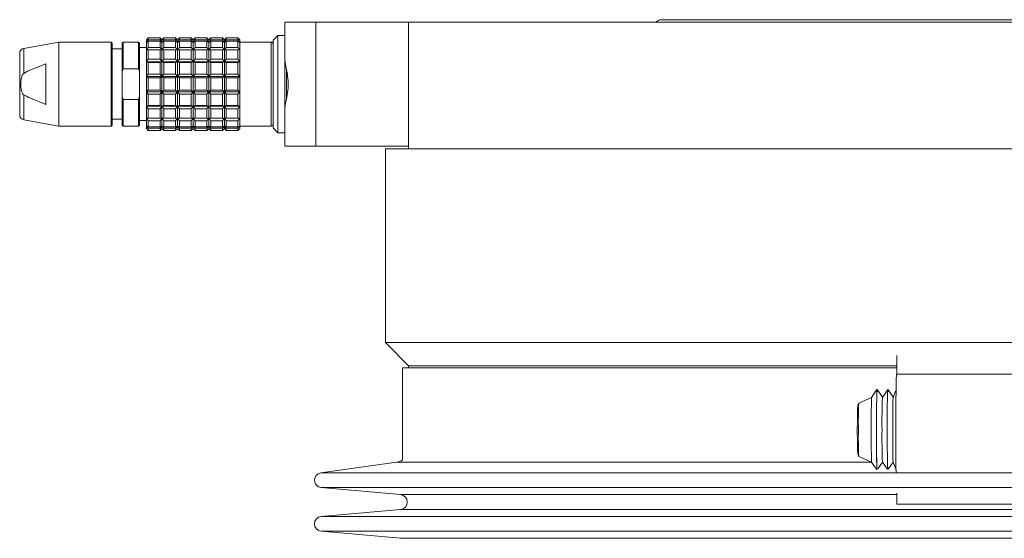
# Model space of a CAD drawing. Header units: inches. Extents: x -4 to 22.9, y -7.2 to 15.7.
# Tile 126 of 127: x 16.4 to 20.4, y 6.9 to 9. Entities that reach past the tile are written whole.
import ezdxf

# ---------------------------------------------------------------- set-up
doc = ezdxf.new("R2010")
doc.units = ezdxf.units.IN
doc.header["$MEASUREMENT"] = 0

msp = doc.modelspace()

# ---------------------------------------------------------------- linework, layer by layer
at = {"color": 7, "linetype": 'Continuous', "lineweight": 15}
for p, q in [((17.4953, 8.8539), (17.4953, 9.0029)), ((17.4953, 9.0029), (17.6203, 9.0029)), ((17.6203, 9.0029), (17.6203, 8.5029)), ((17.6203, 9.0029), (17.9953, 9.0029)), ((17.9953, 9.0029), (17.9953, 8.4909)), ((17.9953, 9.0029), (22.5888, 9.0029)), ((21.4748, 9.0129), (19.0158, 9.0129)), ((16.5819, 8.9222), (16.4407, 8.8973)), ((16.7945, 8.9222), (16.5819, 8.9222)), ((16.5819, 8.9222), (16.5819, 8.5836)), ((16.7984, 8.9183), (16.7945, 8.9222)), ((16.7945, 8.9222), (16.7945, 8.7529)), ((16.7984, 8.7529), (16.7984, 8.9183)), ((16.8418, 8.9222), (16.8378, 8.9183)), ((16.8378, 8.9183), (16.8378, 8.8033)), ((16.9047, 8.9222), (16.8418, 8.9222)), ((16.8418, 8.9222), (16.8418, 8.815)), ((16.9087, 8.9183), (16.9047, 8.9222)), ((16.9047, 8.9222), (16.9047, 8.815)), ((16.9087, 8.8033), (16.9087, 8.9183)), ((16.9441, 8.9398), (16.9362, 8.9321)), ((16.9362, 8.9321), (16.9441, 8.9398)), ((16.9362, 8.9321), (16.9362, 8.9212)), ((16.9362, 8.9212), (16.9441, 8.9311)), ((16.9441, 8.9259), (16.9362, 8.9212)), ((16.9362, 8.9212), (16.9362, 8.8901)), ((16.9441, 8.9398), (16.9441, 8.9311)), ((16.9914, 8.9398), (16.9441, 8.9398)), ((16.9441, 8.9311), (16.9914, 8.9311)), ((16.9441, 8.9259), (16.9441, 8.901)), ((16.9914, 8.9259), (16.9441, 8.9259)), ((16.9914, 8.9398), (16.9914, 8.9311)), ((16.9992, 8.9321), (16.9914, 8.9398)), ((16.9914, 8.9398), (16.9992, 8.9321)), ((16.9914, 8.9311), (16.9992, 8.9212)), ((16.9914, 8.9259), (16.9914, 8.901)), ((16.9992, 8.9212), (16.9914, 8.9259)), ((17.0071, 8.9398), (16.9992, 8.9321)), ((16.9992, 8.9321), (17.0071, 8.9398)), ((16.9992, 8.9321), (16.9992, 8.9212)), ((16.9992, 8.9212), (17.0071, 8.9311)), ((17.0071, 8.9259), (16.9992, 8.9212)), ((16.9992, 8.9212), (16.9992, 8.8901)), ((17.0071, 8.9398), (17.0071, 8.9311)), ((17.0543, 8.9398), (17.0071, 8.9398)), ((17.0071, 8.9311), (17.0543, 8.9311)), ((17.0071, 8.9259), (17.0071, 8.901)), ((17.0543, 8.9259), (17.0071, 8.9259)), ((17.0543, 8.9398), (17.0543, 8.9311)), ((17.0622, 8.9321), (17.0543, 8.9398)), ((17.0543, 8.9398), (17.0622, 8.9321)), ((17.0543, 8.9311), (17.0622, 8.9212)), ((17.0543, 8.9259), (17.0543, 8.901)), ((17.0622, 8.9212), (17.0543, 8.9259)), ((17.0701, 8.9398), (17.0622, 8.9321)), ((17.0622, 8.9321), (17.0701, 8.9398)), ((17.0622, 8.9321), (17.0622, 8.9212)), ((17.0622, 8.9212), (17.0701, 8.9311)), ((17.0701, 8.9259), (17.0622, 8.9212)), ((17.0622, 8.9212), (17.0622, 8.8901)), ((17.0701, 8.9398), (17.0701, 8.9311)), ((17.1173, 8.9398), (17.0701, 8.9398)), ((17.0701, 8.9311), (17.1173, 8.9311)), ((17.0701, 8.9259), (17.0701, 8.901)), ((17.1173, 8.9259), (17.0701, 8.9259)), ((17.1173, 8.9398), (17.1173, 8.9311)), ((17.1252, 8.9321), (17.1173, 8.9398)), ((17.1173, 8.9398), (17.1252, 8.9321)), ((17.1173, 8.9311), (17.1252, 8.9212)), ((17.1173, 8.9259), (17.1173, 8.901)), ((17.1252, 8.9212), (17.1173, 8.9259)), ((17.1331, 8.9398), (17.1252, 8.9321)), ((17.1252, 8.9321), (17.1331, 8.9398)), ((17.1252, 8.9321), (17.1252, 8.9212)), ((17.1252, 8.9212), (17.1331, 8.9311)), ((17.1331, 8.9259), (17.1252, 8.9212)), ((17.1252, 8.9212), (17.1252, 8.8901)), ((17.1331, 8.9398), (17.1331, 8.9311)), ((17.1803, 8.9398), (17.1331, 8.9398)), ((17.1331, 8.9311), (17.1803, 8.9311)), ((17.1331, 8.9259), (17.1331, 8.901)), ((17.1803, 8.9259), (17.1331, 8.9259)), ((17.1803, 8.9398), (17.1803, 8.9311)), ((17.1882, 8.9321), (17.1803, 8.9398)), ((17.1803, 8.9398), (17.1882, 8.9321)), ((17.1803, 8.9311), (17.1882, 8.9212)), ((17.1803, 8.9259), (17.1803, 8.901)), ((17.1882, 8.9212), (17.1803, 8.9259)), ((17.1961, 8.9398), (17.1882, 8.9321)), ((17.1882, 8.9321), (17.1961, 8.9398)), ((17.1882, 8.9321), (17.1882, 8.9212)), ((17.1882, 8.9212), (17.1961, 8.9311)), ((17.1961, 8.9259), (17.1882, 8.9212)), ((17.1882, 8.9212), (17.1882, 8.8901)), ((17.1961, 8.9398), (17.1961, 8.9311)), ((17.2433, 8.9398), (17.1961, 8.9398)), ((17.1961, 8.9311), (17.2433, 8.9311)), ((17.1961, 8.9259), (17.1961, 8.901)), ((17.2433, 8.9259), (17.1961, 8.9259)), ((17.2433, 8.9398), (17.2433, 8.9311)), ((17.2512, 8.9321), (17.2433, 8.9398)), ((17.2433, 8.9398), (17.2512, 8.9321)), ((17.2433, 8.9311), (17.2512, 8.9212)), ((17.2433, 8.9259), (17.2433, 8.901)), ((17.2512, 8.9212), (17.2433, 8.9259)), ((17.2591, 8.9398), (17.2512, 8.9321)), ((17.2512, 8.9321), (17.2591, 8.9398)), ((17.2512, 8.9321), (17.2512, 8.9212)), ((17.2512, 8.9212), (17.2591, 8.9311)), ((17.2591, 8.9259), (17.2512, 8.9212)), ((17.2512, 8.9212), (17.2512, 8.8901)), ((17.2591, 8.9398), (17.2591, 8.9311)), ((17.3063, 8.9398), (17.2591, 8.9398)), ((17.2591, 8.9311), (17.3063, 8.9311)), ((17.2591, 8.9259), (17.2591, 8.901)), ((17.3063, 8.9259), (17.2591, 8.9259)), ((17.3063, 8.9398), (17.3063, 8.9311)), ((17.3142, 8.9321), (17.3063, 8.9398)), ((17.3063, 8.9398), (17.3142, 8.9321)), ((17.3063, 8.9311), (17.3142, 8.9212)), ((17.3063, 8.9259), (17.3063, 8.901)), ((17.3142, 8.9212), (17.3063, 8.9259)), ((17.3142, 8.9212), (17.3142, 8.9321)), ((17.4402, 8.9222), (17.3142, 8.9222)), ((17.3142, 8.8901), (17.3142, 8.9212)), ((17.4512, 8.9332), (17.448, 8.9301)), ((17.448, 8.9301), (17.448, 8.5758)), ((17.448, 8.5915), (17.448, 8.9143)), ((17.4677, 8.9498), (17.4511, 8.9331)), ((17.4844, 8.9498), (17.4677, 8.9498)), ((17.4677, 8.9498), (17.4677, 8.9491)), ((17.4677, 8.9491), (17.4677, 8.5561)), ((17.4953, 8.9498), (17.4842, 8.9498)), ((16.8378, 8.8947), (16.7984, 8.8947)), ((16.9362, 8.9006), (16.9087, 8.9006)), ((16.9362, 8.8901), (16.9441, 8.901)), ((16.9441, 8.8911), (16.9362, 8.8901)), ((16.9362, 8.8901), (16.9362, 8.8425)), ((16.9441, 8.901), (16.9914, 8.901)), ((16.9441, 8.8911), (16.9441, 8.853)), ((16.9914, 8.8911), (16.9441, 8.8911)), ((16.9914, 8.901), (16.9992, 8.8901)), ((16.9914, 8.8911), (16.9914, 8.853)), ((16.9992, 8.8901), (16.9914, 8.8911)), ((16.9992, 8.8901), (17.0071, 8.901)), ((17.0071, 8.8911), (16.9992, 8.8901)), ((16.9992, 8.8901), (16.9992, 8.8425)), ((17.0071, 8.901), (17.0543, 8.901)), ((17.0071, 8.8911), (17.0071, 8.853)), ((17.0543, 8.8911), (17.0071, 8.8911)), ((17.0543, 8.901), (17.0622, 8.8901)), ((17.0543, 8.8911), (17.0543, 8.853)), ((17.0622, 8.8901), (17.0543, 8.8911)), ((17.0622, 8.8901), (17.0701, 8.901)), ((17.0701, 8.8911), (17.0622, 8.8901)), ((17.0622, 8.8901), (17.0622, 8.8425)), ((17.0701, 8.901), (17.1173, 8.901)), ((17.0701, 8.8911), (17.0701, 8.853)), ((17.1173, 8.8911), (17.0701, 8.8911)), ((17.1173, 8.901), (17.1252, 8.8901)), ((17.1173, 8.8911), (17.1173, 8.853)), ((17.1252, 8.8901), (17.1173, 8.8911)), ((17.1252, 8.8901), (17.1331, 8.901)), ((17.1331, 8.8911), (17.1252, 8.8901)), ((17.1252, 8.8901), (17.1252, 8.8425)), ((17.1331, 8.901), (17.1803, 8.901)), ((17.1331, 8.8911), (17.1331, 8.853)), ((17.1803, 8.8911), (17.1331, 8.8911)), ((17.1803, 8.901), (17.1882, 8.8901)), ((17.1803, 8.8911), (17.1803, 8.853)), ((17.1882, 8.8901), (17.1803, 8.8911)), ((17.1882, 8.8901), (17.1961, 8.901)), ((17.1961, 8.8911), (17.1882, 8.8901)), ((17.1882, 8.8901), (17.1882, 8.8425)), ((17.1961, 8.901), (17.2433, 8.901)), ((17.1961, 8.8911), (17.1961, 8.853)), ((17.2433, 8.8911), (17.1961, 8.8911)), ((17.2433, 8.901), (17.2512, 8.8901)), ((17.2433, 8.8911), (17.2433, 8.853)), ((17.2512, 8.8901), (17.2433, 8.8911)), ((17.2512, 8.8901), (17.2591, 8.901)), ((17.2591, 8.8911), (17.2512, 8.8901)), ((17.2512, 8.8901), (17.2512, 8.8425)), ((17.2591, 8.901), (17.3063, 8.901)), ((17.2591, 8.8911), (17.2591, 8.853)), ((17.3063, 8.8911), (17.2591, 8.8911)), ((17.3063, 8.901), (17.3142, 8.8901)), ((17.3063, 8.8911), (17.3063, 8.853)), ((17.3142, 8.8901), (17.3063, 8.8911)), ((17.3142, 8.8425), (17.3142, 8.8901)), ((16.4591, 8.8059), (16.5307, 8.8348)), ((16.5307, 8.8348), (16.5307, 8.6711)), ((16.9362, 8.8425), (16.9441, 8.853)), ((16.9362, 8.8425), (16.9362, 8.784)), ((16.9441, 8.8397), (16.9362, 8.8425)), ((16.9992, 8.8425), (16.9362, 8.8425)), ((16.9441, 8.853), (16.9914, 8.853)), ((16.9441, 8.8397), (16.9441, 8.793)), ((16.9914, 8.8397), (16.9441, 8.8397)), ((16.9914, 8.853), (16.9992, 8.8425)), ((16.9992, 8.8425), (16.9914, 8.8397)), ((16.9914, 8.8397), (16.9914, 8.793)), ((16.9992, 8.8425), (17.0071, 8.853)), ((16.9992, 8.8425), (16.9992, 8.784)), ((17.0071, 8.8397), (16.9992, 8.8425)), ((17.0622, 8.8425), (16.9992, 8.8425)), ((17.0071, 8.853), (17.0543, 8.853)), ((17.0071, 8.8397), (17.0071, 8.793)), ((17.0543, 8.8397), (17.0071, 8.8397)), ((17.0543, 8.853), (17.0622, 8.8425)), ((17.0622, 8.8425), (17.0543, 8.8397)), ((17.0543, 8.8397), (17.0543, 8.793)), ((17.0622, 8.8425), (17.0701, 8.853)), ((17.0622, 8.8425), (17.0622, 8.784)), ((17.0701, 8.8397), (17.0622, 8.8425)), ((17.1252, 8.8425), (17.0622, 8.8425)), ((17.0701, 8.853), (17.1173, 8.853)), ((17.0701, 8.8397), (17.0701, 8.793)), ((17.1173, 8.8397), (17.0701, 8.8397)), ((17.1173, 8.853), (17.1252, 8.8425)), ((17.1252, 8.8425), (17.1173, 8.8397)), ((17.1173, 8.8397), (17.1173, 8.793)), ((17.1252, 8.8425), (17.1331, 8.853)), ((17.1252, 8.8425), (17.1252, 8.784)), ((17.1331, 8.8397), (17.1252, 8.8425)), ((17.1882, 8.8425), (17.1252, 8.8425)), ((17.1331, 8.853), (17.1803, 8.853)), ((17.1331, 8.8397), (17.1331, 8.793)), ((17.1803, 8.8397), (17.1331, 8.8397)), ((17.1803, 8.853), (17.1882, 8.8425)), ((17.1882, 8.8425), (17.1803, 8.8397)), ((17.1803, 8.8397), (17.1803, 8.793)), ((17.1882, 8.8425), (17.1961, 8.853)), ((17.1882, 8.8425), (17.1882, 8.784)), ((17.1961, 8.8397), (17.1882, 8.8425)), ((17.2512, 8.8425), (17.1882, 8.8425)), ((17.1961, 8.853), (17.2433, 8.853)), ((17.1961, 8.8397), (17.1961, 8.793)), ((17.2433, 8.8397), (17.1961, 8.8397)), ((17.2433, 8.853), (17.2512, 8.8425)), ((17.2512, 8.8425), (17.2433, 8.8397)), ((17.2433, 8.8397), (17.2433, 8.793)), ((17.2512, 8.8425), (17.2591, 8.853)), ((17.2512, 8.8425), (17.2512, 8.784)), ((17.2591, 8.8397), (17.2512, 8.8425)), ((17.3142, 8.8425), (17.2512, 8.8425)), ((17.2591, 8.853), (17.3063, 8.853)), ((17.2591, 8.8397), (17.2591, 8.793)), ((17.3063, 8.8397), (17.2591, 8.8397)), ((17.3063, 8.853), (17.3142, 8.8425)), ((17.3142, 8.8425), (17.3063, 8.8397)), ((17.3063, 8.8397), (17.3063, 8.793)), ((17.3142, 8.784), (17.3142, 8.8425)), ((17.4953, 8.8539), (17.4953, 8.6511)), ((16.4407, 8.7961), (16.4516, 8.8021)), ((16.4516, 8.8021), (16.4591, 8.8059)), ((16.8378, 8.8033), (16.8418, 8.815)), ((16.8378, 8.7025), (16.8378, 8.8033)), ((16.8418, 8.815), (16.9047, 8.815)), ((16.9047, 8.815), (16.9087, 8.8033)), ((16.9087, 8.7025), (16.9087, 8.8033)), ((16.9362, 8.784), (16.9441, 8.793)), ((16.9441, 8.793), (16.9914, 8.793)), ((16.9914, 8.793), (16.9992, 8.784)), ((16.9992, 8.784), (17.0071, 8.793)), ((17.0071, 8.793), (17.0543, 8.793)), ((17.0543, 8.793), (17.0622, 8.784)), ((17.0622, 8.784), (17.0701, 8.793)), ((17.0701, 8.793), (17.1173, 8.793)), ((17.1173, 8.793), (17.1252, 8.784)), ((17.1252, 8.784), (17.1331, 8.793)), ((17.1331, 8.793), (17.1803, 8.793)), ((17.1803, 8.793), (17.1882, 8.784)), ((17.1882, 8.784), (17.1961, 8.793)), ((17.1961, 8.793), (17.2433, 8.793)), ((17.2433, 8.793), (17.2512, 8.784)), ((17.2512, 8.784), (17.2591, 8.793)), ((17.2591, 8.793), (17.3063, 8.793)), ((17.3063, 8.793), (17.3142, 8.784)), ((17.5022, 8.6937), (17.5022, 8.8129)), ((16.7945, 8.7529), (16.7945, 8.5836)), ((16.7984, 8.5876), (16.7984, 8.7529)), ((16.9362, 8.784), (16.9362, 8.7218)), ((16.9441, 8.7778), (16.9362, 8.784)), ((16.9992, 8.784), (16.9362, 8.784)), ((16.9441, 8.7778), (16.9441, 8.7281)), ((16.9914, 8.7778), (16.9441, 8.7778)), ((16.9992, 8.784), (16.9914, 8.7778)), ((16.9914, 8.7778), (16.9914, 8.7281)), ((16.9992, 8.784), (16.9992, 8.7218)), ((17.0071, 8.7778), (16.9992, 8.784)), ((17.0622, 8.784), (16.9992, 8.784)), ((17.0071, 8.7778), (17.0071, 8.7281)), ((17.0543, 8.7778), (17.0071, 8.7778)), ((17.0622, 8.784), (17.0543, 8.7778)), ((17.0543, 8.7778), (17.0543, 8.7281)), ((17.0622, 8.784), (17.0622, 8.7218)), ((17.0701, 8.7778), (17.0622, 8.784)), ((17.1252, 8.784), (17.0622, 8.784)), ((17.0701, 8.7778), (17.0701, 8.7281)), ((17.1173, 8.7778), (17.0701, 8.7778)), ((17.1252, 8.784), (17.1173, 8.7778)), ((17.1173, 8.7778), (17.1173, 8.7281)), ((17.1252, 8.784), (17.1252, 8.7218)), ((17.1331, 8.7778), (17.1252, 8.784)), ((17.1882, 8.784), (17.1252, 8.784)), ((17.1331, 8.7778), (17.1331, 8.7281)), ((17.1803, 8.7778), (17.1331, 8.7778)), ((17.1882, 8.784), (17.1803, 8.7778)), ((17.1803, 8.7778), (17.1803, 8.7281)), ((17.1882, 8.784), (17.1882, 8.7218)), ((17.1961, 8.7778), (17.1882, 8.784)), ((17.2512, 8.784), (17.1882, 8.784)), ((17.1961, 8.7778), (17.1961, 8.7281)), ((17.2433, 8.7778), (17.1961, 8.7778)), ((17.2512, 8.784), (17.2433, 8.7778)), ((17.2433, 8.7778), (17.2433, 8.7281)), ((17.2512, 8.784), (17.2512, 8.7218)), ((17.2591, 8.7778), (17.2512, 8.784)), ((17.3142, 8.784), (17.2512, 8.784)), ((17.2591, 8.7778), (17.2591, 8.7281)), ((17.3063, 8.7778), (17.2591, 8.7778)), ((17.3142, 8.784), (17.3063, 8.7778)), ((17.3063, 8.7778), (17.3063, 8.7281)), ((17.3142, 8.7218), (17.3142, 8.784)), ((16.9362, 8.7218), (16.9441, 8.7281)), ((16.9992, 8.7218), (16.9362, 8.7218)), ((16.9362, 8.7218), (16.9362, 8.6634)), ((16.9441, 8.7129), (16.9362, 8.7218)), ((16.9441, 8.7281), (16.9914, 8.7281)), ((16.9441, 8.7129), (16.9441, 8.6662)), ((16.9914, 8.7129), (16.9441, 8.7129)), ((16.9914, 8.7281), (16.9992, 8.7218)), ((16.9992, 8.7218), (16.9914, 8.7129)), ((16.9914, 8.7129), (16.9914, 8.6662)), ((16.9992, 8.7218), (17.0071, 8.7281)), ((17.0622, 8.7218), (16.9992, 8.7218)), ((17.0071, 8.7129), (16.9992, 8.7218)), ((16.9992, 8.7218), (16.9992, 8.6634)), ((17.0071, 8.7281), (17.0543, 8.7281)), ((17.0543, 8.7129), (17.0071, 8.7129)), ((17.0071, 8.7129), (17.0071, 8.6662)), ((17.0543, 8.7281), (17.0622, 8.7218)), ((17.0622, 8.7218), (17.0543, 8.7129)), ((17.0543, 8.7129), (17.0543, 8.6662)), ((17.0622, 8.7218), (17.0701, 8.7281)), ((17.1252, 8.7218), (17.0622, 8.7218)), ((17.0622, 8.7218), (17.0622, 8.6634)), ((17.0701, 8.7129), (17.0622, 8.7218)), ((17.0701, 8.7281), (17.1173, 8.7281)), ((17.1173, 8.7129), (17.0701, 8.7129)), ((17.0701, 8.7129), (17.0701, 8.6662)), ((17.1173, 8.7281), (17.1252, 8.7218)), ((17.1252, 8.7218), (17.1173, 8.7129)), ((17.1173, 8.7129), (17.1173, 8.6662)), ((17.1252, 8.7218), (17.1331, 8.7281)), ((17.1882, 8.7218), (17.1252, 8.7218)), ((17.1331, 8.7129), (17.1252, 8.7218)), ((17.1252, 8.7218), (17.1252, 8.6634)), ((17.1331, 8.7281), (17.1803, 8.7281)), ((17.1803, 8.7129), (17.1331, 8.7129)), ((17.1331, 8.7129), (17.1331, 8.6662)), ((17.1803, 8.7281), (17.1882, 8.7218)), ((17.1882, 8.7218), (17.1803, 8.7129)), ((17.1803, 8.7129), (17.1803, 8.6662)), ((17.1882, 8.7218), (17.1961, 8.7281)), ((17.2512, 8.7218), (17.1882, 8.7218)), ((17.1961, 8.7129), (17.1882, 8.7218)), ((17.1882, 8.7218), (17.1882, 8.6634)), ((17.1961, 8.7281), (17.2433, 8.7281)), ((17.1961, 8.7129), (17.1961, 8.6662)), ((17.2433, 8.7129), (17.1961, 8.7129)), ((17.2433, 8.7281), (17.2512, 8.7218)), ((17.2512, 8.7218), (17.2433, 8.7129)), ((17.2433, 8.7129), (17.2433, 8.6662)), ((17.2512, 8.7218), (17.2591, 8.7281)), ((17.3142, 8.7218), (17.2512, 8.7218)), ((17.2591, 8.7129), (17.2512, 8.7218)), ((17.2512, 8.7218), (17.2512, 8.6634)), ((17.2591, 8.7281), (17.3063, 8.7281)), ((17.3063, 8.7129), (17.2591, 8.7129)), ((17.2591, 8.7129), (17.2591, 8.6662)), ((17.3063, 8.7281), (17.3142, 8.7218)), ((17.3142, 8.7218), (17.3063, 8.7129)), ((17.3063, 8.7129), (17.3063, 8.6662)), ((17.3142, 8.6634), (17.3142, 8.7218)), ((16.4516, 8.7037), (16.4407, 8.7098)), ((16.4591, 8.6999), (16.4516, 8.7037)), ((16.5307, 8.6711), (16.4591, 8.6999)), ((16.8418, 8.6908), (16.8378, 8.7025)), ((16.8378, 8.7025), (16.8378, 8.5876)), ((16.9047, 8.6908), (16.8418, 8.6908)), ((16.8418, 8.6908), (16.8418, 8.5836)), ((16.9087, 8.7025), (16.9047, 8.6908)), ((16.9047, 8.6908), (16.9047, 8.5836)), ((16.9087, 8.5876), (16.9087, 8.7025)), ((16.9362, 8.6634), (16.9441, 8.6662)), ((16.9992, 8.6634), (16.9362, 8.6634)), ((16.9441, 8.6528), (16.9362, 8.6634)), ((16.9362, 8.6634), (16.9362, 8.6157)), ((16.9441, 8.6662), (16.9914, 8.6662)), ((16.9914, 8.6528), (16.9441, 8.6528)), ((16.9441, 8.6528), (16.9441, 8.6147)), ((16.9914, 8.6662), (16.9992, 8.6634)), ((16.9992, 8.6634), (16.9914, 8.6528)), ((16.9914, 8.6528), (16.9914, 8.6147)), ((16.9992, 8.6634), (17.0071, 8.6662)), ((17.0622, 8.6634), (16.9992, 8.6634)), ((17.0071, 8.6528), (16.9992, 8.6634)), ((16.9992, 8.6634), (16.9992, 8.6157)), ((17.0071, 8.6662), (17.0543, 8.6662)), ((17.0543, 8.6528), (17.0071, 8.6528)), ((17.0071, 8.6528), (17.0071, 8.6147)), ((17.0543, 8.6662), (17.0622, 8.6634)), ((17.0622, 8.6634), (17.0543, 8.6528)), ((17.0543, 8.6528), (17.0543, 8.6147)), ((17.0622, 8.6634), (17.0701, 8.6662)), ((17.1252, 8.6634), (17.0622, 8.6634)), ((17.0622, 8.6634), (17.0622, 8.6157)), ((17.0701, 8.6528), (17.0622, 8.6634)), ((17.0701, 8.6662), (17.1173, 8.6662)), ((17.1173, 8.6528), (17.0701, 8.6528)), ((17.0701, 8.6528), (17.0701, 8.6147)), ((17.1173, 8.6662), (17.1252, 8.6634)), ((17.1252, 8.6634), (17.1173, 8.6528)), ((17.1173, 8.6528), (17.1173, 8.6147)), ((17.1252, 8.6634), (17.1331, 8.6662)), ((17.1882, 8.6634), (17.1252, 8.6634)), ((17.1252, 8.6634), (17.1252, 8.6157)), ((17.1331, 8.6528), (17.1252, 8.6634)), ((17.1331, 8.6662), (17.1803, 8.6662)), ((17.1331, 8.6528), (17.1331, 8.6147)), ((17.1803, 8.6528), (17.1331, 8.6528)), ((17.1803, 8.6662), (17.1882, 8.6634)), ((17.1882, 8.6634), (17.1803, 8.6528)), ((17.1803, 8.6528), (17.1803, 8.6147)), ((17.1882, 8.6634), (17.1961, 8.6662)), ((17.2512, 8.6634), (17.1882, 8.6634)), ((17.1882, 8.6634), (17.1882, 8.6157)), ((17.1961, 8.6528), (17.1882, 8.6634)), ((17.1961, 8.6662), (17.2433, 8.6662)), ((17.1961, 8.6528), (17.1961, 8.6147)), ((17.2433, 8.6528), (17.1961, 8.6528)), ((17.2433, 8.6662), (17.2512, 8.6634)), ((17.2512, 8.6634), (17.2433, 8.6528)), ((17.2433, 8.6528), (17.2433, 8.6147)), ((17.2512, 8.6634), (17.2591, 8.6662)), ((17.3142, 8.6634), (17.2512, 8.6634)), ((17.2591, 8.6528), (17.2512, 8.6634)), ((17.2512, 8.6634), (17.2512, 8.6157)), ((17.2591, 8.6662), (17.3063, 8.6662)), ((17.2591, 8.6528), (17.2591, 8.6147)), ((17.3063, 8.6528), (17.2591, 8.6528)), ((17.3063, 8.6662), (17.3142, 8.6634)), ((17.3142, 8.6634), (17.3063, 8.6528)), ((17.3063, 8.6528), (17.3063, 8.6147)), ((17.3142, 8.6157), (17.3142, 8.6634)), ((17.4953, 8.5029), (17.4953, 8.6519)), ((16.4407, 8.6085), (16.5819, 8.5836)), ((16.7984, 8.6112), (16.8378, 8.6112)), ((16.9087, 8.6053), (16.9362, 8.6053)), ((16.9362, 8.6157), (16.9441, 8.6147)), ((16.9441, 8.6048), (16.9362, 8.6157)), ((16.9362, 8.6157), (16.9362, 8.5846)), ((16.9441, 8.6147), (16.9914, 8.6147)), ((16.9914, 8.6048), (16.9441, 8.6048)), ((16.9441, 8.6048), (16.9441, 8.58)), ((16.9914, 8.6147), (16.9992, 8.6157)), ((16.9992, 8.6157), (16.9914, 8.6048)), ((16.9914, 8.6048), (16.9914, 8.58)), ((16.9992, 8.6157), (17.0071, 8.6147)), ((16.9992, 8.6157), (16.9992, 8.5846)), ((17.0071, 8.6048), (16.9992, 8.6157)), ((17.0071, 8.6147), (17.0543, 8.6147)), ((17.0071, 8.6048), (17.0071, 8.58)), ((17.0543, 8.6048), (17.0071, 8.6048)), ((17.0543, 8.6147), (17.0622, 8.6157)), ((17.0622, 8.6157), (17.0543, 8.6048)), ((17.0543, 8.6048), (17.0543, 8.58)), ((17.0622, 8.6157), (17.0701, 8.6147)), ((17.0701, 8.6048), (17.0622, 8.6157)), ((17.0622, 8.6157), (17.0622, 8.5846)), ((17.0701, 8.6147), (17.1173, 8.6147)), ((17.1173, 8.6048), (17.0701, 8.6048)), ((17.0701, 8.6048), (17.0701, 8.58)), ((17.1173, 8.6147), (17.1252, 8.6157)), ((17.1252, 8.6157), (17.1173, 8.6048)), ((17.1173, 8.6048), (17.1173, 8.58)), ((17.1252, 8.6157), (17.1331, 8.6147)), ((17.1331, 8.6048), (17.1252, 8.6157)), ((17.1252, 8.6157), (17.1252, 8.5846)), ((17.1331, 8.6147), (17.1803, 8.6147)), ((17.1803, 8.6048), (17.1331, 8.6048)), ((17.1331, 8.6048), (17.1331, 8.58)), ((17.1803, 8.6147), (17.1882, 8.6157)), ((17.1882, 8.6157), (17.1803, 8.6048)), ((17.1803, 8.6048), (17.1803, 8.58)), ((17.1882, 8.6157), (17.1961, 8.6147)), ((17.1882, 8.6157), (17.1882, 8.5846)), ((17.1961, 8.6048), (17.1882, 8.6157)), ((17.1961, 8.6147), (17.2433, 8.6147)), ((17.1961, 8.6048), (17.1961, 8.58)), ((17.2433, 8.6048), (17.1961, 8.6048)), ((17.2433, 8.6147), (17.2512, 8.6157)), ((17.2512, 8.6157), (17.2433, 8.6048)), ((17.2433, 8.6048), (17.2433, 8.58)), ((17.2512, 8.6157), (17.2591, 8.6147)), ((17.2591, 8.6048), (17.2512, 8.6157)), ((17.2512, 8.6157), (17.2512, 8.5846)), ((17.2591, 8.6147), (17.3063, 8.6147)), ((17.3063, 8.6048), (17.2591, 8.6048)), ((17.2591, 8.6048), (17.2591, 8.58)), ((17.3063, 8.6147), (17.3142, 8.6157)), ((17.3142, 8.6157), (17.3063, 8.6048)), ((17.3063, 8.6048), (17.3063, 8.58)), ((17.3142, 8.5846), (17.3142, 8.6157)), ((16.5819, 8.5836), (16.7945, 8.5836)), ((16.7945, 8.5836), (16.7984, 8.5876)), ((16.8378, 8.5876), (16.8418, 8.5836)), ((16.8418, 8.5836), (16.9047, 8.5836)), ((16.9047, 8.5836), (16.9087, 8.5876)), ((16.9362, 8.5846), (16.9441, 8.58)), ((16.9441, 8.5747), (16.9362, 8.5846)), ((16.9362, 8.5846), (16.9362, 8.5738)), ((16.9362, 8.5738), (16.9441, 8.5661)), ((16.9441, 8.5661), (16.9362, 8.5738)), ((16.9441, 8.58), (16.9914, 8.58)), ((16.9914, 8.5747), (16.9441, 8.5747)), ((16.9441, 8.5747), (16.9441, 8.5661)), ((16.9441, 8.5661), (16.9914, 8.5661)), ((16.9914, 8.58), (16.9992, 8.5846)), ((16.9992, 8.5846), (16.9914, 8.5747)), ((16.9914, 8.5747), (16.9914, 8.5661)), ((16.9914, 8.5661), (16.9992, 8.5738)), ((16.9992, 8.5738), (16.9914, 8.5661)), ((16.9992, 8.5846), (17.0071, 8.58)), ((17.0071, 8.5747), (16.9992, 8.5846)), ((16.9992, 8.5846), (16.9992, 8.5738)), ((16.9992, 8.5738), (17.0071, 8.5661)), ((17.0071, 8.58), (17.0543, 8.58)), ((17.0543, 8.5747), (17.0071, 8.5747)), ((17.0071, 8.5747), (17.0071, 8.5661)), ((17.0071, 8.5661), (17.0543, 8.5661)), ((17.0543, 8.58), (17.0622, 8.5846)), ((17.0622, 8.5846), (17.0543, 8.5747)), ((17.0543, 8.5747), (17.0543, 8.5661)), ((17.0543, 8.5661), (17.0622, 8.5738)), ((17.0622, 8.5738), (17.0543, 8.5661)), ((17.0622, 8.5846), (17.0701, 8.58)), ((17.0701, 8.5747), (17.0622, 8.5846)), ((17.0622, 8.5846), (17.0622, 8.5738)), ((17.0622, 8.5738), (17.0701, 8.5661)), ((17.0701, 8.58), (17.1173, 8.58)), ((17.1173, 8.5747), (17.0701, 8.5747)), ((17.0701, 8.5747), (17.0701, 8.5661)), ((17.0701, 8.5661), (17.1173, 8.5661)), ((17.1173, 8.58), (17.1252, 8.5846)), ((17.1252, 8.5846), (17.1173, 8.5747)), ((17.1173, 8.5747), (17.1173, 8.5661)), ((17.1173, 8.5661), (17.1252, 8.5738)), ((17.1252, 8.5738), (17.1173, 8.5661)), ((17.1252, 8.5846), (17.1331, 8.58)), ((17.1331, 8.5747), (17.1252, 8.5846)), ((17.1252, 8.5846), (17.1252, 8.5738)), ((17.1252, 8.5738), (17.1331, 8.5661)), ((17.1331, 8.58), (17.1803, 8.58)), ((17.1803, 8.5747), (17.1331, 8.5747)), ((17.1331, 8.5747), (17.1331, 8.5661)), ((17.1331, 8.5661), (17.1803, 8.5661)), ((17.1803, 8.58), (17.1882, 8.5846)), ((17.1882, 8.5846), (17.1803, 8.5747)), ((17.1803, 8.5747), (17.1803, 8.5661)), ((17.1803, 8.5661), (17.1882, 8.5738)), ((17.1882, 8.5738), (17.1803, 8.5661)), ((17.1882, 8.5846), (17.1961, 8.58)), ((17.1961, 8.5747), (17.1882, 8.5846)), ((17.1882, 8.5846), (17.1882, 8.5738)), ((17.1882, 8.5738), (17.1961, 8.5661)), ((17.1961, 8.58), (17.2433, 8.58)), ((17.2433, 8.5747), (17.1961, 8.5747)), ((17.1961, 8.5747), (17.1961, 8.5661)), ((17.1961, 8.5661), (17.2433, 8.5661)), ((17.2433, 8.58), (17.2512, 8.5846)), ((17.2512, 8.5846), (17.2433, 8.5747)), ((17.2433, 8.5747), (17.2433, 8.5661)), ((17.2433, 8.5661), (17.2512, 8.5738)), ((17.2512, 8.5738), (17.2433, 8.5661)), ((17.2512, 8.5846), (17.2591, 8.58)), ((17.2591, 8.5747), (17.2512, 8.5846)), ((17.2512, 8.5846), (17.2512, 8.5738)), ((17.2512, 8.5738), (17.2591, 8.5661)), ((17.2591, 8.58), (17.3063, 8.58)), ((17.3063, 8.5747), (17.2591, 8.5747)), ((17.2591, 8.5747), (17.2591, 8.5661)), ((17.2591, 8.5661), (17.3063, 8.5661)), ((17.3063, 8.58), (17.3142, 8.5846)), ((17.3142, 8.5846), (17.3063, 8.5747)), ((17.3063, 8.5747), (17.3063, 8.5661)), ((17.3063, 8.5661), (17.3142, 8.5738)), ((17.3142, 8.5738), (17.3063, 8.5661)), ((17.3142, 8.5738), (17.3142, 8.5846)), ((17.3142, 8.5836), (17.4402, 8.5836)), ((17.448, 8.5758), (17.4677, 8.5561)), ((17.4677, 8.5561), (17.4953, 8.5561)), ((17.6203, 8.5029), (17.4953, 8.5029)), ((17.6203, 8.5029), (17.9953, 8.5029)), ((17.9018, 8.4909), (17.9018, 7.7094)), ((17.9018, 8.4909), (20.2453, 8.4909)), ((22.5888, 8.4909), (17.9953, 8.4909)), ((20.2453, 8.4909), (22.5888, 8.4909)), ((17.9018, 7.7094), (17.9953, 7.6159)), ((20.2453, 7.7094), (17.9018, 7.7094)), ((22.5888, 7.7094), (20.2453, 7.7094)), ((17.9703, 7.6072), (17.9703, 7.2357)), ((17.9703, 7.6072), (19.9691, 7.6072)), ((17.9953, 7.6159), (17.9953, 7.6072)), ((19.9678, 7.6159), (17.9953, 7.6159)), ((20.4664, 7.5823), (19.9665, 7.5823)), ((19.8878, 7.5196), (19.8662, 7.4881)), ((19.9095, 7.4882), (19.8879, 7.5196)), ((19.9312, 7.5197), (19.9095, 7.4881)), ((19.9529, 7.4882), (19.9313, 7.5197)), ((19.8662, 7.4881), (19.8139, 7.4647)), ((19.9646, 7.516), (19.9529, 7.4881)), ((19.8139, 7.2497), (19.8662, 7.2263)), ((17.9473, 7.2262), (17.6411, 7.1832)), ((19.8662, 7.2263), (19.8854, 7.1982)), ((19.8909, 7.1991), (19.9095, 7.2263)), ((19.9095, 7.2263), (19.9283, 7.199)), ((19.9348, 7.1998), (19.9529, 7.2263)), ((19.9529, 7.2263), (19.9642, 7.1993)), ((17.6426, 7.1236), (17.9629, 7.0952)), ((19.9686, 7.0572), (20.4686, 7.0572)), ((17.9629, 7.0354), (17.6426, 7.0071)), ((17.6426, 6.9473), (17.9629, 6.919))]:
    msp.add_line(p, q, dxfattribs=at)
at = {"color": 8, "linetype": 'Continuous', "lineweight": 15}
for p, q in [((17.4402, 8.9222), (17.4402, 8.5836)), ((16.4407, 8.8973), (16.4407, 8.7961)), ((16.4407, 8.7098), (16.4407, 8.6085)), ((19.8663, 7.2262), (17.9473, 7.2262)), ((20.6056, 7.1832), (17.6411, 7.1832)), ((20.6054, 7.1236), (17.6426, 7.1236)), ((19.9678, 7.0952), (17.9629, 7.0952)), ((20.6054, 7.0071), (17.6426, 7.0071)), ((20.5611, 7.0354), (17.9629, 7.0354)), ((20.6054, 6.9473), (17.6426, 6.9473)), ((20.5611, 6.919), (17.9629, 6.919))]:
    msp.add_line(p, q, dxfattribs=at)
at = {"color": 7, "linetype": 'Continuous', "lineweight": 15}
for centre, radius, start, end in [((19.0158, 8.9864), 0.0265, 90, 141.4907), ((17.4402, 8.9143), 0.00787, 0, 90), ((16.4441, 8.8779), 0.0197, 100, 180), ((16.4441, 8.6279), 0.0197, 180, 260), ((17.4402, 8.5915), 0.00787, 270, 0), ((22.0199, 7.5984), 2.0522, 178.3775, 180.4507), ((28.8684, 7.3452), 8.9051, 178.47444, 181.04172), ((25.1234, 7.3536), 5.2381, 178.1832, 181.7243), ((23.6082, 7.3946), 3.7225, 178.0749, 180.5754), ((22.4766, 7.4079), 2.5478, 177.4857, 181.1405), ((22.7217, 7.3896), 2.8572, 178.0236, 180.649), ((22.7651, 7.3896), 2.8572, 178.0236, 180.649), ((22.8586, 7.3893), 2.9074, 178.0538, 180.6332), ((21.7938, 7.3878), 1.9814, 177.7735, 180.8832), ((21.7938, 7.3267), 1.9814, 179.1168, 182.2265), ((22.7217, 7.3249), 2.8572, 179.351, 181.9764), ((22.5275, 7.3071), 2.6421, 178.9129, 182.4361), ((22.7651, 7.3249), 2.8572, 179.351, 181.9764), ((24.4732, 7.3234), 4.544, 179.5729, 181.6026), ((22.8586, 7.3251), 2.9074, 179.3668, 181.9462), ((17.9403, 7.2757), 0.05, 277.9991, 306.8699), ((17.6453, 7.1534), 0.03, 97.9991, 264.9425), ((17.9603, 7.0653), 0.03, 275.0575, 84.9425), ((20.5467, 7.0897), 0.5791, 178.8841, 183.2188), ((17.6453, 6.9772), 0.03, 95.0575, 264.9425)]:
    msp.add_arc(centre, radius, start, end, dxfattribs=at)
at = {"color": 8, "linetype": 'Continuous', "lineweight": 15}
for points, knots in [([(17.4512, 8.9332), (17.4511, 8.9332), (17.4509, 8.933), (17.4517, 8.9337), (17.4535, 8.9353), (17.457, 8.9386), (17.4621, 8.9434), (17.4659, 8.9472), (17.4677, 8.9491)], [0, 0, 0, 0, 0.019343, 0.15428, 0.290681, 0.486568, 0.751804, 1, 1, 1, 1]), ([(17.4677, 8.9491), (17.4696, 8.9491), (17.4733, 8.9491), (17.4783, 8.9493), (17.4821, 8.9496), (17.4842, 8.9498), (17.4842, 8.9498), (17.4842, 8.9498)], [0, 0, 0, 0, 0.214316, 0.428613, 0.643391, 0.858487, 1, 1, 1, 1])]:
    msp.add_open_spline(points, degree=3, knots=knots, dxfattribs=at)
at = {"color": 7, "linetype": 'Continuous', "lineweight": 15}
for points, knots in [([(16.4244, 8.8779), (16.4244, 8.8762), (16.4244, 8.8737), (16.4244, 8.8581), (16.4244, 8.8419), (16.4244, 8.822), (16.4244, 8.7929), (16.4244, 8.7529), (16.4244, 8.7129), (16.4244, 8.6838), (16.4244, 8.6639), (16.4244, 8.6477), (16.4244, 8.6322), (16.4244, 8.6296), (16.4244, 8.6279)], [0, 0, 0, 0, 0.119721, 0.184888, 0.25, 0.315166, 0.380279, 0.5, 0.619721, 0.684888, 0.75, 0.815166, 0.880279, 1, 1, 1, 1]), ([(17.4953, 8.6519), (17.4961, 8.6595), (17.4978, 8.6746), (17.5057, 8.7082), (17.5101, 8.7463), (17.5077, 8.7849), (17.501, 8.8191), (17.4958, 8.8416), (17.4954, 8.8514), (17.4953, 8.8539)], [0, 0, 0, 0, 0.155801, 0.310899, 0.478015, 0.631511, 0.779429, 0.943871, 1, 1, 1, 1]), ([(16.4407, 8.7098), (16.4396, 8.7107), (16.4366, 8.7131), (16.4317, 8.7237), (16.4292, 8.7401), (16.4289, 8.7589), (16.4305, 8.7751), (16.4333, 8.7862), (16.4372, 8.7933), (16.4397, 8.7953), (16.4407, 8.7961)], [0, 0, 0, 0, 0.046795, 0.126024, 0.368391, 0.585952, 0.74064, 0.899493, 0.957528, 1, 1, 1, 1]), ([(19.8136, 7.4635), (19.8131, 7.462), (19.8114, 7.4575), (19.8103, 7.451), (19.8096, 7.4456), (19.8093, 7.4422), (19.8091, 7.438), (19.8089, 7.4315), (19.8087, 7.4178), (19.8085, 7.3967), (19.8084, 7.3753), (19.8084, 7.3619), (19.8084, 7.3572)], [0, 0, 0, 0, 0.034978, 0.100946, 0.14193, 0.173879, 0.221537, 0.34483, 0.524935, 0.715213, 0.899466, 1, 1, 1, 1]), ([(19.8084, 7.3572), (19.8084, 7.3528), (19.8084, 7.3398), (19.8085, 7.3189), (19.8086, 7.2977), (19.8089, 7.2828), (19.8091, 7.2759), (19.8094, 7.2703), (19.8103, 7.2631), (19.8113, 7.2561), (19.8134, 7.2516), (19.8138, 7.2508)], [0, 0, 0, 0, 0.09474, 0.277061, 0.460518, 0.646232, 0.794154, 0.853454, 0.894083, 0.981399, 1, 1, 1, 1])]:
    msp.add_open_spline(points, degree=3, knots=knots, dxfattribs=at)

doc.saveas('drawing.dxf')
